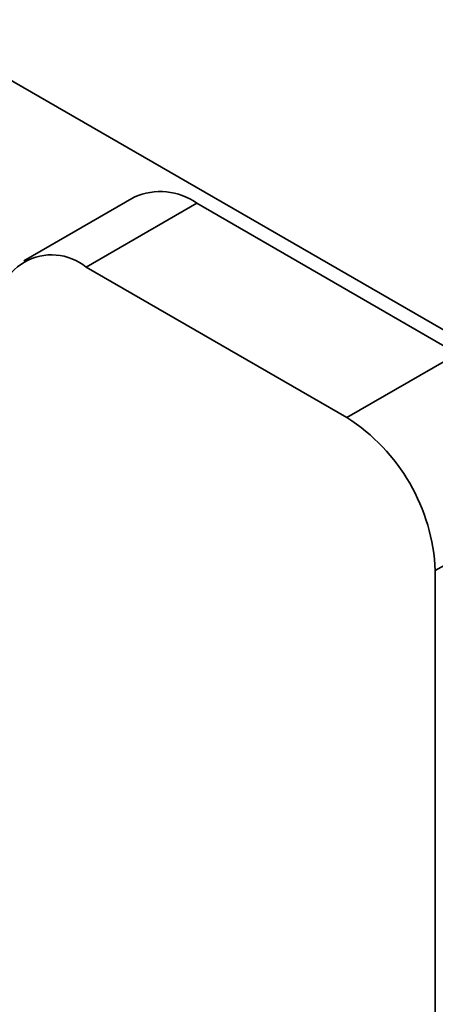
# Model space of a CAD drawing. Header units: millimetres. Extents: x 0 to 420, y 0 to 297.
# Tile 109 of 126: x 335.15 to 336.48, y 116.71 to 119.86. Entities that reach past the tile are written whole.
import ezdxf

# ---------------------------------------------------------------- set-up
doc = ezdxf.new("R2010")
doc.units = ezdxf.units.MM

msp = doc.modelspace()

# ---------------------------------------------------------------- linework, layer by layer
at = {"color": 7, "linetype": 'Continuous', "lineweight": 35}
for p, q in [((330.4345, 122.3748), (339.2309, 117.2967)), ((335.5194, 119.2938), (335.1659, 119.0897)), ((335.7194, 119.274), (335.3658, 119.0699)), ((335.7194, 119.274), (336.5524, 118.7931)), ((335.3658, 119.0699), (336.1988, 118.589)), ((336.1988, 118.589), (336.5524, 118.7931)), ((336.4817, 118.0991), (336.4817, 115.2919))]:
    msp.add_line(p, q, dxfattribs=at)
at = {"color": 8, "linetype": 'Continuous', "lineweight": 35}
msp.add_line((336.5099, 118.1155), (336.4817, 118.0991), dxfattribs=at)
at = {"color": 7, "linetype": 'Continuous', "lineweight": 35}
for centre, radius, start, end in [((335.6022, 119.1105), 0.2012, 54.3825, 114.3069), ((335.2554, 118.9345), 0.1747, 50.7968, 189.214), ((335.8676, 118.0712), 0.6147, 2.6055, 57.3945)]:
    msp.add_arc(centre, radius, start, end, dxfattribs=at)

doc.saveas('drawing.dxf')
